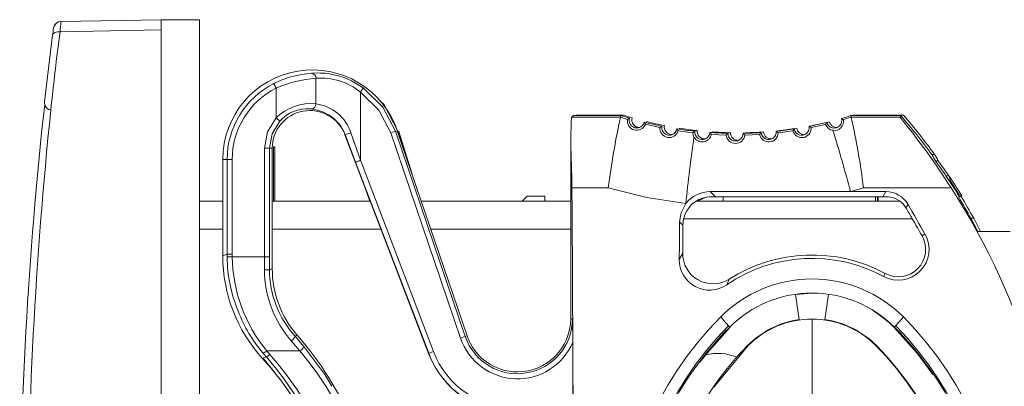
# Model space of a CAD drawing. Header units: millimetres. Extents: x 22 to 307, y 54 to 252.
# Tile 6 of 7: x 246 to 285, y 188 to 202. Entities that reach past the tile are written whole.
import ezdxf

# ---------------------------------------------------------------- set-up
doc = ezdxf.new("R2010")
doc.units = ezdxf.units.MM
doc.linetypes.add('SLD-Solido', pattern=[0])

msp = doc.modelspace()

# ---------------------------------------------------------------- linework, layer by layer
at = {"color": 7, "linetype": 'SLD-Solido', "lineweight": 15}
for p, q in [((247.716, 202.196), (247.715, 202.183)), ((247.716, 202.196), (251.668, 202.265)), ((251.668, 201.86), (251.668, 202.265)), ((253.168, 202.265), (251.668, 202.265)), ((253.168, 202.265), (253.168, 159.765)), ((247.387, 201.65), (247.068, 199.033)), ((251.668, 201.86), (247.679, 201.79)), ((251.668, 181.015), (251.668, 201.86)), ((257.757, 199.955), (257.757, 198.948)), ((256.185, 198.399), (256.185, 199.569)), ((259.504, 196.723), (259.504, 199.411)), ((247.067, 198.976), (247.067, 198.976)), ((247.067, 198.976), (247.067, 198.976)), ((247.068, 199.033), (247.074, 199.08)), ((257.575, 198.749), (257.516, 198.756)), ((267.826, 198.417), (267.894, 198.485)), ((267.894, 198.485), (269.756, 198.485)), ((267.972, 198.485), (267.995, 198.507)), ((269.857, 198.507), (267.995, 198.507)), ((267.995, 198.507), (267.995, 198.485)), ((269.756, 198.485), (269.746, 198.417)), ((278.814, 198.485), (280.785, 198.485)), ((278.824, 198.417), (278.814, 198.485)), ((280.885, 198.507), (278.914, 198.507)), ((280.754, 198.417), (280.785, 198.485)), ((267.826, 198.417), (269.746, 198.417)), ((269.746, 198.417), (270.024, 198.332)), ((269.746, 198.417), (269.746, 198.417)), ((270.724, 198.143), (271.299, 198.015)), ((270.781, 198.247), (270.766, 198.204)), ((277.246, 198.01), (277.821, 198.137)), ((278.521, 198.325), (278.824, 198.417)), ((278.824, 198.417), (278.825, 198.417)), ((278.825, 198.417), (280.754, 198.417)), ((258.906, 197.735), (258.743, 198.05)), ((258.906, 197.735), (258.899, 197.733)), ((262.19, 189.113), (258.899, 197.733)), ((259.13, 197.807), (259.504, 196.723)), ((260.702, 197.802), (263.445, 189.721)), ((260.959, 197.889), (260.891, 197.866)), ((260.891, 197.866), (263.635, 189.785)), ((263.702, 189.808), (260.959, 197.889)), ((261.013, 197.858), (260.988, 197.85)), ((261.185, 197.224), (260.988, 197.85)), ((261.013, 197.858), (261.542, 196.172)), ((271.373, 198.07), (271.299, 198.015)), ((272.014, 197.888), (272.597, 197.81)), ((272.064, 197.988), (272.055, 197.952)), ((272.666, 197.873), (272.597, 197.81)), ((273.322, 197.746), (273.908, 197.72)), ((273.364, 197.842), (273.361, 197.813)), ((273.972, 197.788), (273.908, 197.72)), ((274.572, 197.788), (274.636, 197.719)), ((274.636, 197.719), (275.222, 197.744)), ((274.672, 197.81), (274.672, 197.79)), ((275.28, 197.818), (275.222, 197.744)), ((275.947, 197.807), (275.878, 197.87)), ((275.947, 197.807), (276.53, 197.884)), ((275.978, 197.892), (275.979, 197.881)), ((276.581, 197.962), (276.53, 197.884)), ((277.172, 198.065), (277.246, 198.01)), ((259.318, 196.652), (259.023, 197.427)), ((267.785, 190.482), (267.785, 197.369)), ((255.727, 197.204), (255.727, 192.922)), ((255.727, 197.204), (255.927, 197.204)), ((255.927, 197.204), (255.927, 192.922)), ((256.035, 197.204), (255.927, 197.204)), ((256.035, 197.204), (256.035, 192.455)), ((256.087, 195.115), (256.087, 197.248)), ((256.087, 197.248), (256.135, 197.248)), ((256.135, 195.115), (256.135, 197.248)), ((281.996, 196.957), (282.112, 196.957)), ((254.259, 196.754), (254.085, 196.754)), ((254.085, 196.754), (254.085, 192.96)), ((254.259, 196.754), (254.259, 193.026)), ((254.458, 196.754), (254.259, 196.754)), ((254.458, 193.026), (254.458, 196.754)), ((262.195, 189.118), (259.318, 196.652)), ((262.381, 189.189), (259.504, 196.723)), ((282.144, 196.704), (282.257, 196.704)), ((259.633, 195.809), (259.872, 195.115)), ((282.556, 196.11), (282.671, 196.11)), ((282.758, 195.857), (282.725, 195.857)), ((282.758, 195.857), (283.078, 195.363)), ((267.83, 195.634), (269.263, 195.634)), ((273.281, 195.488), (273.483, 195.285)), ((278.794, 195.49), (279.308, 195.634)), ((280.191, 195.49), (278.794, 195.49)), ((279.308, 195.634), (282.761, 195.634)), ((280.07, 195.285), (280.191, 195.49)), ((283.078, 195.363), (283.045, 195.363)), ((283.078, 195.363), (283.179, 195.332)), ((253.168, 195.115), (254.085, 195.115)), ((256.035, 195.115), (259.898, 195.115)), ((261.901, 195.115), (267.785, 195.115)), ((265.872, 195.115), (266.072, 195.315)), ((266.072, 195.315), (266.772, 195.315)), ((266.772, 195.315), (266.772, 195.115)), ((272.745, 195.115), (280.731, 195.115)), ((273.483, 195.285), (273.785, 195.285)), ((273.785, 195.285), (279.785, 195.285)), ((273.785, 195.285), (273.785, 195.115)), ((279.785, 195.285), (280.07, 195.285)), ((279.785, 195.115), (279.785, 195.285)), ((279.864, 195.285), (279.864, 195.115)), ((279.885, 195.285), (279.885, 195.115)), ((280.984, 194.848), (281.064, 194.984)), ((283.079, 195.309), (283.06, 195.275)), ((283.16, 195.297), (283.072, 195.297)), ((283.16, 195.297), (283.179, 195.332)), ((272.202, 194.17), (272.07, 194.301)), ((272.202, 194.17), (272.231, 194.422)), ((283.553, 194.422), (283.808, 193.915)), ((283.92, 193.915), (283.653, 194.445)), ((281.617, 193.747), (281.732, 193.812)), ((285.079, 193.915), (283.808, 193.915)), ((272.194, 193.068), (272.06, 192.821)), ((254.259, 193.026), (254.085, 192.96)), ((254.458, 193.026), (254.259, 193.026)), ((254.259, 193.026), (254.26, 192.919)), ((254.459, 192.922), (254.458, 193.026)), ((255.727, 192.922), (254.459, 192.922)), ((255.728, 192.406), (255.727, 192.922)), ((255.727, 192.922), (255.927, 192.922)), ((255.927, 192.922), (255.928, 192.413)), ((255.928, 192.413), (256.035, 192.455)), ((280.167, 192.265), (280.104, 192.148)), ((273.926, 191.818), (274.025, 192.043)), ((277.285, 191.491), (277.285, 191.485)), ((276.64, 191.439), (277.285, 191.485)), ((276.782, 190.449), (276.64, 191.439)), ((277.93, 191.439), (277.788, 190.449)), ((267.866, 189.553), (267.856, 190.482)), ((277.285, 190.471), (277.285, 182.11)), ((280.527, 190.149), (280.881, 190.552)), ((274.044, 190.149), (274.054, 190.139)), ((280.516, 190.139), (280.527, 190.149)), ((256.786, 189.613), (257.126, 189.211)), ((256.936, 189.788), (257.02, 189.827)), ((257.281, 189.386), (256.936, 189.788)), ((263.702, 189.808), (263.635, 189.785)), ((267.866, 185.479), (267.866, 189.553)), ((257.126, 189.211), (255.817, 189.211)), ((255.817, 189.211), (255.938, 189.072)), ((274.776, 189.423), (273.415, 187.782)), ((274.776, 189.423), (274.764, 189.435)), ((274.764, 189.435), (274.782, 189.418)), ((279.806, 189.435), (279.795, 189.423)), ((255.79, 188.986), (255.656, 188.914)), ((255.665, 189.131), (255.79, 188.986)), ((256.344, 188.082), (255.672, 188.922)), ((262.19, 189.113), (262.195, 189.118))]:
    msp.add_line(p, q, dxfattribs=at)
at = {"color": 8, "linetype": 'SLD-Solido', "lineweight": 15}
for p, q in [((259.62, 199.574), (259.312, 199.757)), ((259.023, 197.427), (258.906, 197.735)), ((281.237, 194.415), (272.23, 194.415)), ((283.653, 194.445), (283.54, 194.445)), ((254.085, 194.015), (253.168, 194.015)), ((260.319, 194.015), (256.035, 194.015)), ((267.785, 194.015), (262.274, 194.015))]:
    msp.add_line(p, q, dxfattribs=at)
at = {"color": 7, "linetype": 'SLD-Solido', "lineweight": 15, "flags": 128}
for points in [[(247.387, 201.65), (247.413, 201.709), (247.479, 201.758), (247.575, 201.786), (247.679, 201.79)], [(256.095, 199.747), (256.102, 199.732), (256.123, 199.692), (256.153, 199.633), (256.185, 199.569)], [(259.504, 199.411), (259.546, 199.469), (259.584, 199.523), (259.61, 199.56), (259.62, 199.574)], [(259.504, 199.411), (260.23, 198.701), (260.702, 197.802)], [(259.62, 199.574), (260.39, 198.82), (260.891, 197.866)], [(260.988, 197.85), (260.422, 198.935), (260.286, 199.058)], [(257.928, 198.658), (257.806, 198.703), (257.575, 198.749)], [(256.185, 198.399), (255.846, 197.844), (255.727, 197.204)], [(256.334, 198.266), (256.032, 197.773), (255.927, 197.204)], [(256.334, 198.266), (256.321, 198.277), (256.288, 198.307), (256.239, 198.351), (256.185, 198.399)], [(270.024, 198.332), (270.037, 198.341), (270.101, 198.38)], [(277.964, 198.24), (277.878, 198.219), (277.865, 198.216)], [(278.521, 198.325), (278.508, 198.334), (278.444, 198.373)], [(260.702, 197.802), (260.772, 197.826), (260.833, 197.846), (260.874, 197.86), (260.891, 197.866)], [(272.597, 197.81), (272.605, 197.715), (272.636, 197.639)], [(259.318, 196.652), (259.323, 196.654), (259.335, 196.658), (259.353, 196.665), (259.376, 196.674), (259.404, 196.684), (259.435, 196.696), (259.469, 196.709), (259.504, 196.723)], [(269.263, 195.634), (270.776, 195.258), (272.316, 195.016)], [(278.794, 195.49), (277.144, 195.489), (275.494, 195.488), (273.281, 195.488)], [(272.316, 195.016), (272.128, 194.659), (272.07, 194.301)], [(273.117, 195.27), (272.823, 195.138), (272.798, 195.115)], [(254.459, 192.922), (254.388, 192.921), (254.322, 192.92), (254.277, 192.919), (254.26, 192.919)], [(267.856, 190.482), (267.831, 190.483), (267.785, 190.482)], [(273.689, 190.552), (273.866, 190.351), (274.044, 190.149)], [(272.871, 188.766), (273.153, 189.129), (274.054, 190.139)], [(280.516, 190.139), (281.418, 189.129), (282.044, 188.282)], [(263.445, 189.721), (263.516, 189.745), (263.576, 189.765), (263.617, 189.779), (263.635, 189.785)], [(262.381, 189.189), (262.312, 189.162), (262.253, 189.14), (262.212, 189.124), (262.195, 189.118)]]:
    msp.add_lwpolyline(points, dxfattribs=at)
at = {"color": 8, "linetype": 'SLD-Solido', "lineweight": 15, "flags": 128}
for points in [[(257.918, 200.16), (257.829, 200.166), (257.581, 200.154)], [(258.379, 187.818), (258.1, 188.282), (257.281, 189.386)]]:
    msp.add_lwpolyline(points, dxfattribs=at)
at = {"color": 7, "linetype": 'SLD-Solido', "lineweight": 15}
for centre, radius, start, end in [((247.722, 201.896), 0.3, 91, 172.4868), ((247.711, 201.901), 0.288, 85.8283, 162.8003), ((367.239, 186.213), 120.57, 172.57716, 174.05492), ((406.555, 180.949), 160.508, 172.48728, 172.58982), ((257.616, 196.754), 3.531, 18.75, 180), ((257.886, 196.126), 4.04, 94.3299, 116.3184), ((257.563, 199.961), 0.195, 358.2404, 84.7845), ((257.879, 197.412), 2.749, 58.5663, 89.1745), ((257.616, 196.754), 3.357, 116.9419, 180), ((258.086, 195.215), 4.751, 93.9691, 113.5861), ((257.957, 197.518), 2.444, 50.7363, 94.6924), ((257.616, 196.754), 3.157, 116.9418, 180.0003), ((409.608, 181.015), 163.516, 173.71215, 186.29091), ((247.367, 198.998), 0.301, 173.3884, 260.4783), ((247.346, 198.975), 0.275, 190.8603, 263.935), ((257.557, 196.997), 1.961, 84.1317, 134.3739), ((257.562, 198.944), 0.195, 273.8242, 1.3354), ((257.532, 197.282), 1.682, 18.1876, 82.3098), ((422.355, 180.614), 175.97, 174.10034, 179.86954), ((257.516, 197.204), 1.481, 20.9, 180), ((257.42, 197.316), 1.442, 86.1869, 138.8405), ((274.285, 212.785), 15, 252.4271, 253.8041), ((274.385, 212.807), 15, 252.4271, 253.8041), ((274.285, 212.785), 15, 286.0959, 287.5729), ((274.385, 212.807), 15, 287.1775, 287.5729), ((260.27, 180.985), 26.965, 36.2636, 40.4649), ((260.37, 181.007), 26.965, 36.2636, 40.4649), ((298.848, 191.935), 29.815, 167.4436, 172.8739), ((270.383, 198.271), 0.364, 170.2961, 339.5057), ((270.39, 198.299), 0.3, 164.377, 345.523), ((270.491, 198.322), 0.3, 164.377, 272.6041), ((269.807, 197.706), 1.016, 25.4897, 30.6774), ((274.285, 212.785), 15, 256.0959, 258.8041), ((274.385, 212.807), 15, 256.0959, 258.8041), ((271.768, 198.037), 0.3, 169.377, 272.6041), ((274.285, 212.785), 15, 281.0959, 283.8041), ((274.385, 212.807), 15, 281.0959, 282.2658), ((278.737, 197.698), 1.016, 149.2232, 154.4116), ((278.143, 198.241), 0.338, 197.8403, 263.6904), ((278.155, 198.293), 0.3, 194.377, 15.523), ((278.255, 198.315), 0.3, 194.377, 272.6041), ((278.165, 198.262), 0.362, 260.5523, 10.0478), ((252.678, 192.448), 26.82, 6.8228, 12.8601), ((258.781, 180.451), 28.383, 32.34, 39.2719), ((258.708, 198.745), 1.029, 281.0877, 294.2004), ((271.662, 197.985), 0.365, 175.3052, 344.5302), ((271.668, 198.015), 0.3, 169.377, 350.523), ((271.137, 197.372), 1.017, 30.4333, 35.6761), ((274.285, 212.785), 15, 261.0959, 263.8041), ((274.385, 212.807), 15, 261.0959, 263.8041), ((272.96, 197.814), 0.368, 208.4413, 349.2781), ((272.965, 197.843), 0.3, 174.377, 355.523), ((273.065, 197.865), 0.3, 174.377, 272.6041), ((272.491, 197.156), 1.019, 35.4056, 40.6723), ((274.285, 212.785), 15, 266.0959, 268.8041), ((274.385, 212.807), 15, 266.0959, 268.8041), ((274.272, 197.755), 0.366, 185.5336, 354.366), ((274.272, 197.785), 0.3, 179.377, 0.523), ((274.372, 197.807), 0.3, 179.377, 272.6041), ((274.285, 212.785), 15, 271.0959, 273.8041), ((274.385, 212.807), 15, 271.0959, 273.8041), ((275.582, 197.811), 0.366, 190.5493, 359.3804), ((275.579, 197.841), 0.3, 184.377, 5.523), ((275.68, 197.863), 0.3, 184.377, 272.6041), ((274.285, 212.785), 15, 276.0959, 278.8041), ((274.385, 212.807), 15, 276.0959, 278.8041), ((276.882, 197.981), 0.365, 195.4969, 4.4735), ((276.877, 198.011), 0.3, 189.377, 10.523), ((276.977, 198.033), 0.3, 189.377, 272.6041), ((240.505, 185.873), 39.478, 14.0994, 17.7436), ((351.303, 186.709), 79.423, 172.0902, 173.99655), ((260.27, 180.985), 26.934, 34.1072, 35.6476), ((260.37, 181.007), 26.934, 34.1072, 35.6476), ((260.27, 180.985), 26.934, 32.1297, 34.1072), ((258.178, 187.546), 25.947, 18.6822, 19.2729), ((260.37, 181.007), 26.934, 32.1297, 34.1072), ((273.276, 194.275), 1.213, 89.8015, 142.3276), ((280.191, 194.485), 1.006, 29.8018, 90.0354), ((260.148, 180.985), 26.944, 327.0657, 32.9343), ((273.312, 194.18), 1.107, 98.7491, 167.3722), ((280.214, 194.396), 0.893, 30.4011, 79.8818), ((160.324, 123.693), 142.084, 29.85467, 30.25179), ((362.769, 240.789), 91.691, 209.74554, 210.36092), ((280.68, 193.213), 1.211, 241.6319, 29.6447), ((280.68, 193.214), 1.079, 241.6286, 29.6528), ((273.386, 193.049), 1.192, 179.0725, 302.4426), ((260.083, 192.961), 5.998, 180.0083, 222.4337), ((260.461, 193.014), 6.002, 180.8786, 219.3192), ((273.25, 192.799), 1.191, 178.937, 304.5714), ((277.285, 186.923), 5.937, 61.6471, 124.4558), ((277.285, 186.926), 6.067, 61.6401, 122.4972), ((255.771, 194.047), 1.641, 268.4814, 275.463), ((259.961, 192.412), 4.233, 180.0764, 221.4003), ((259.875, 192.423), 3.947, 180.1476, 221.88), ((260.033, 192.455), 3.998, 180.0044, 221.0978), ((277.285, 186.98), 5.069, 44.8067, 135.1945), ((277.285, 186.907), 4.585, 89.994, 134.9859), ((277.286, 186.908), 4.584, 45.009, 90.0108), ((259.775, 192.646), 5.407, 200.4366, 220.5383), ((277.285, 186.935), 4.55, 44.7603, 57.6199), ((265.688, 190.482), 2.168, 198.7492, 0.0008), ((265.688, 190.482), 2.097, 270, 360), ((283.324, 180.985), 13.578, 135.2033, 224.7967), ((277.285, 186.935), 3.55, 98.15, 135.2397), ((277.285, 186.935), 3.534, 90.0018, 135.2413), ((277.285, 186.935), 3.534, 44.7586, 89.9986), ((277.285, 186.935), 3.55, 44.7603, 81.85), ((271.246, 180.985), 13.578, 315.2033, 44.7967), ((283.368, 180.985), 13.149, 135.4925, 224.5075), ((283.207, 180.985), 12.96, 134.9956, 225.0044), ((271.364, 180.985), 12.96, 314.9956, 45.0044), ((271.203, 180.985), 13.149, 315.4925, 44.5075), ((256.549, 189.967), 0.426, 303.7201, 335.2189), ((246.885, 180.985), 13.45, 23.5377, 41.1022), ((265.688, 190.482), 2.368, 198.7502, 336.9052), ((265.688, 190.482), 2.097, 198.75, 270), ((255.624, 189.395), 0.267, 278.9731, 316.5572), ((256.934, 189.538), 0.378, 300.4002, 336.4195), ((247.256, 180.985), 12.849, 320.19, 39.81), ((265.646, 190.435), 3.495, 200.8972, 270.0028), ((283.285, 180.985), 12, 135.2397, 224.7603), ((271.285, 180.985), 11.984, 315.241, 44.759), ((271.285, 180.985), 12, 315.2397, 44.7603), ((246.985, 180.985), 11.75, 359.9989, 42.442), ((255.733, 189.255), 0.274, 281.967, 318.2298), ((246.786, 180.985), 12.046, 318.3753, 41.6247), ((246.906, 180.985), 12.123, 318.1573, 41.8427), ((265.645, 190.433), 3.698, 200.9087, 270.0545), ((265.646, 190.435), 3.695, 200.8971, 270.0029), ((273.572, 187.115), 2, 67.8669, 103.7911)]:
    msp.add_arc(centre, radius, start, end, dxfattribs=at)
at = {"color": 8, "linetype": 'SLD-Solido', "lineweight": 15}
for centre, radius, start, end in [((279.142, 199.118), 31.576, 174.4288, 175.1458), ((257.487, 197.217), 1.507, 33.5381, 72.9716), ((259.765, 192.933), 5.505, 180.1498, 203.2765)]:
    msp.add_arc(centre, radius, start, end, dxfattribs=at)
at = {"color": 7, "linetype": 'SLD-Solido', "lineweight": 15, "extrusion": (0, 0, -1)}
for centre, major_axis, ratio, start_param, end_param in [((267.827, 195.117), (0, -3.3), 0.017455, 2.321753, 3.124139), ((267.659, 195.117), (0, -3.3), 0.052408, 3.961432, 4.555286), ((260.27, 184.137), (0, -25.376), 0.992257, 4.183756, 4.195263), ((260.37, 184.159), (0, -25.376), 0.992257, 4.183756, 4.195263), ((262.983, 180.985), (0, -93.628), 0.052408, 4.555286, 4.869492), ((272.585, 194.985), (1.5, 0.184), 0.157973, 5.11272, 5.373651), ((280.509, 195.035), (1.092, -0.105), 0.20798, 4.279555, 4.565554), ((283.357, 180.985), (52.669, -93.597), 0.045673, 4.587998, 4.600652), ((281.256, 194.275), (0.563, -1), 0.045673, 4.128344, 4.590088), ((276.927, 180.985), (0, -93.628), 0.052408, 1.697551, 1.713507), ((283.357, 180.985), (51.262, -91.098), 0.045673, 4.590088, 4.597572), ((276.927, 180.985), (0, -91.128), 0.052408, 1.703786, 1.715993)]:
    msp.add_ellipse(centre, major_axis=major_axis, ratio=ratio, start_param=start_param, end_param=end_param, dxfattribs=at)

doc.saveas('drawing.dxf')
